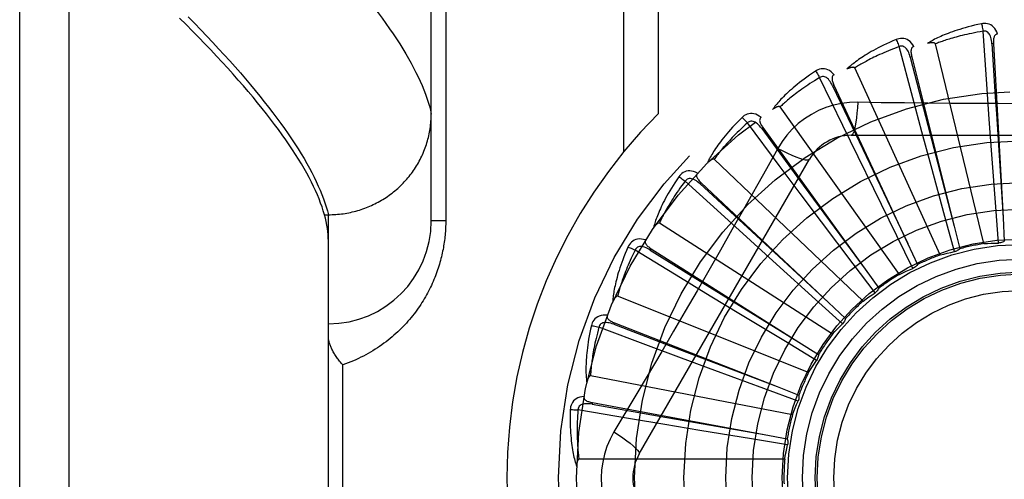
# Model space of a CAD drawing. Header units: inches. Extents: x 0 to 200, y 0 to 129.
# Tile 45 of 256: x 40.127 to 40.725, y 39.06 to 39.339. Entities that reach past the tile are written whole.
import ezdxf

# ---------------------------------------------------------------- set-up
doc = ezdxf.new("R2010")
doc.units = ezdxf.units.IN
doc.header["$LTSCALE"] = 11
doc.header["$MEASUREMENT"] = 0
doc.linetypes.add('HIDDEN', pattern=[0.2, 0.1, -0.1])
doc.layers.add('LEFTHAND_DOOR_ASSEMBLY', color=7, linetype='CONTINUOUS')

msp = doc.modelspace()

# ---------------------------------------------------------------- linework, layer by layer
at = {"layer": 'LEFTHAND_DOOR_ASSEMBLY', "color": 8, "linetype": 'HIDDEN'}
for p, q in [((40.15705, 38.50423), (40.15705, 39.61737)), ((40.12705, 38.53362), (40.12705, 39.58798)), ((40.37705, 39.21705), (40.37705, 39.55742)), ((40.49377, 39.5308), (40.49377, 39.25878)), ((40.51498, 39.5308), (40.51498, 39.28217)), ((40.38584, 39.4983), (40.38584, 39.21705)), ((40.71451, 39.30012), (40.71225, 39.33234)), ((40.6696, 39.29182), (40.66128, 39.32302)), ((40.71276, 39.20324), (40.6833, 39.32469)), ((40.71863, 39.32485), (40.71767, 39.3248)), ((40.71863, 39.32485), (40.72441, 39.21892)), ((40.66896, 39.31688), (40.66803, 39.31665)), ((40.66896, 39.31688), (40.69469, 39.21395)), ((40.68622, 39.19635), (40.6343, 39.31003)), ((40.62707, 39.27516), (40.61299, 39.30423)), ((40.62171, 39.29965), (40.62084, 39.29924)), ((40.62171, 39.29965), (40.66644, 39.20345)), ((40.71603, 39.27889), (40.71451, 39.30012)), ((40.67511, 39.27125), (40.6696, 39.29182)), ((40.66145, 39.18457), (40.58896, 39.28636)), ((40.7176, 39.25742), (40.71603, 39.27889)), ((40.58846, 39.25075), (40.56914, 39.27663)), ((40.57856, 39.27379), (40.57778, 39.27322)), ((40.57778, 39.27322), (40.60304, 39.23888)), ((40.57856, 39.27379), (40.6407, 39.18779)), ((40.63637, 39.25601), (40.62707, 39.27516)), ((40.63211, 39.26914), (40.839, 39.26914)), ((40.68071, 39.25047), (40.67511, 39.27125)), ((40.58752, 39.26111), (40.58062, 39.24874)), ((40.50341, 39.07538), (40.60685, 39.25455)), ((40.63937, 39.16831), (40.54893, 39.25454)), ((40.64581, 39.23666), (40.63637, 39.25601)), ((40.71997, 39.22564), (40.7176, 39.25742)), ((40.60122, 39.23371), (40.58846, 39.25075)), ((40.68905, 39.21971), (40.68071, 39.25047)), ((40.55517, 39.21948), (40.5313, 39.24124)), ((40.54109, 39.24023), (40.54043, 39.23953)), ((40.54043, 39.23953), (40.57173, 39.21058)), ((40.54109, 39.24023), (40.61838, 39.16755)), ((40.60304, 39.23888), (40.64073, 39.18775)), ((40.65982, 39.20804), (40.64581, 39.23666)), ((40.61415, 39.2165), (40.60122, 39.23371)), ((40.72165, 39.20361), (40.71997, 39.22564)), ((40.31218, 39.22083), (40.31455, 39.22083)), ((40.31455, 39.22083), (40.3157, 39.22084)), ((40.31455, 38.90078), (40.31455, 39.22083)), ((40.57092, 39.20517), (40.55517, 39.21948)), ((40.69487, 39.1984), (40.68905, 39.21971)), ((40.72441, 39.21892), (40.72517, 39.20468)), ((40.38584, 39.21705), (40.37705, 39.21705)), ((40.62076, 39.14816), (40.51563, 39.21572)), ((40.63332, 39.19105), (40.61415, 39.2165)), ((40.69469, 39.21395), (40.69813, 39.20011)), ((40.57173, 39.21058), (40.61842, 39.16751)), ((40.66956, 39.18822), (40.65982, 39.20804)), ((40.58688, 39.19071), (40.57092, 39.20517)), ((40.66644, 39.20345), (40.67244, 39.19051)), ((40.5284, 39.18248), (40.50084, 39.19932)), ((40.51065, 39.20018), (40.51013, 39.19937)), ((40.51013, 39.19937), (40.54635, 39.17687)), ((40.51065, 39.20018), (40.60029, 39.14344)), ((40.61052, 39.16935), (40.58688, 39.19071)), ((40.64664, 39.17342), (40.63332, 39.19105)), ((40.54658, 39.1714), (40.5284, 39.18248)), ((40.6407, 39.18779), (40.64903, 39.17622)), ((40.54635, 39.17687), (40.60034, 39.14341)), ((40.6063, 39.12486), (40.49029, 39.1713)), ((40.56498, 39.16023), (40.54658, 39.1714)), ((40.62694, 39.15456), (40.61052, 39.16935)), ((40.61838, 39.16755), (40.62875, 39.15776)), ((40.59224, 39.14372), (40.56498, 39.16023)), ((40.48833, 39.1551), (40.48798, 39.15421)), ((40.48798, 39.15421), (40.5278, 39.13896)), ((40.48833, 39.1551), (40.5871, 39.11635)), ((40.50912, 39.14108), (40.47887, 39.1524)), ((40.52906, 39.13364), (40.50912, 39.14108)), ((40.61116, 39.13231), (40.59224, 39.14372)), ((40.60029, 39.14344), (40.61233, 39.1358)), ((40.5278, 39.13896), (40.58715, 39.11633)), ((40.32334, 38.99205), (40.32334, 39.12955)), ((40.54924, 39.12615), (40.52906, 39.13364)), ((40.59652, 39.09924), (40.47381, 39.12289)), ((40.57914, 39.1151), (40.54924, 39.12615)), ((40.59987, 39.10748), (40.57914, 39.1151)), ((40.5871, 39.11635), (40.60036, 39.11112)), ((40.47496, 39.10661), (40.47478, 39.10566)), ((40.47478, 39.10566), (40.51676, 39.09823)), ((40.47496, 39.10661), (40.57927, 39.08725)), ((40.49802, 39.09677), (40.46617, 39.10217)), ((40.51901, 39.09324), (40.49802, 39.09677)), ((40.51676, 39.09823), (40.57932, 39.08724)), ((40.54024, 39.08971), (40.51901, 39.09324)), ((40.57169, 39.08452), (40.54024, 39.08971)), ((40.57927, 39.08725), (40.59328, 39.08463)), ((40.59349, 39.08096), (40.57169, 39.08452)), ((40.59176, 39.07223), (40.46679, 39.07223))]:
    msp.add_line(p, q, dxfattribs=at)
for points in [[(40.34224, 39.34683), (40.34474, 39.34353), (40.34716, 39.34027), (40.34948, 39.33706), (40.35172, 39.3339), (40.35386, 39.33077), (40.35591, 39.32769), (40.35788, 39.32466), (40.35975, 39.32166), (40.36153, 39.31872), (40.36322, 39.31581), (40.36482, 39.31295), (40.36634, 39.31013), (40.36776, 39.30736), (40.36909, 39.30463), (40.37033, 39.30195), (40.37149, 39.2993), (40.37255, 39.29671), (40.37352, 39.29415), (40.37441, 39.29164), (40.3752, 39.28917), (40.37591, 39.28675), (40.37653, 39.28436), (40.37705, 39.28203)], [(40.31218, 39.22083), (40.3115, 39.22316), (40.31073, 39.22554), (40.30987, 39.22795), (40.30893, 39.23042), (40.3079, 39.23292), (40.30678, 39.23547), (40.30557, 39.23806), (40.30428, 39.2407), (40.3029, 39.24338), (40.30143, 39.2461), (40.29987, 39.24886), (40.29823, 39.25167), (40.29649, 39.25453), (40.29467, 39.25742), (40.29276, 39.26037), (40.29077, 39.26335), (40.28868, 39.26638), (40.2865, 39.26946), (40.28424, 39.27258), (40.28189, 39.27574), (40.27944, 39.27895), (40.27691, 39.2822), (40.27429, 39.2855), (40.27158, 39.28884), (40.26878, 39.29223), (40.26589, 39.29567), (40.26291, 39.29915), (40.25984, 39.30267), (40.25667, 39.30624), (40.25342, 39.30985), (40.25008, 39.31351), (40.24664, 39.31722), (40.24312, 39.32097), (40.2395, 39.32476), (40.23579, 39.3286), (40.23199, 39.33249), (40.2281, 39.33642), (40.22412, 39.3404)], [(40.22934, 39.34115), (40.23322, 39.33719), (40.23702, 39.33327), (40.24072, 39.32939), (40.24434, 39.32555), (40.24787, 39.32176), (40.25131, 39.31801), (40.25465, 39.3143), (40.25792, 39.31064), (40.26109, 39.30701), (40.26417, 39.30343), (40.26717, 39.29989), (40.27007, 39.2964), (40.27289, 39.29295), (40.27562, 39.28954), (40.27826, 39.28618), (40.28081, 39.28286), (40.28327, 39.27958), (40.28564, 39.27635), (40.28793, 39.27316), (40.29012, 39.27001), (40.29223, 39.26691), (40.29425, 39.26385), (40.29618, 39.26084), (40.29802, 39.25786), (40.29978, 39.25494), (40.30144, 39.25205), (40.30302, 39.24921), (40.30451, 39.24641), (40.30591, 39.24366), (40.30722, 39.24095), (40.30844, 39.23828), (40.30958, 39.23566), (40.31063, 39.23308), (40.31159, 39.23054)], [(40.7113, 39.33692), (40.70912, 39.33645), (40.70704, 39.33597), (40.70507, 39.33549), (40.70318, 39.33501), (40.70139, 39.33452), (40.69968, 39.33402), (40.69806, 39.33353), (40.69651, 39.33304), (40.69504, 39.33255), (40.69363, 39.33206), (40.6923, 39.33157), (40.69103, 39.33109), (40.68981, 39.33062), (40.68866, 39.33015), (40.68756, 39.32969), (40.68651, 39.32923), (40.68552, 39.32878), (40.68457, 39.32833), (40.68368, 39.32789), (40.68283, 39.32746), (40.68202, 39.32703), (40.68125, 39.32661), (40.68052, 39.3262), (40.67984, 39.32579), (40.67918, 39.32539), (40.67856, 39.32499)], [(40.71225, 39.33234), (40.71042, 39.33203), (40.70867, 39.33172), (40.707, 39.3314), (40.70541, 39.33108), (40.70388, 39.33076), (40.70241, 39.33044), (40.70101, 39.33012), (40.69967, 39.3298), (40.69839, 39.32949), (40.69717, 39.32917), (40.69599, 39.32886), (40.69487, 39.32855), (40.69379, 39.32825), (40.69276, 39.32794), (40.69177, 39.32765), (40.69082, 39.32736), (40.68992, 39.32707), (40.68905, 39.32679), (40.68821, 39.32651), (40.68742, 39.32623), (40.68665, 39.32596), (40.68592, 39.3257), (40.68522, 39.32544), (40.68455, 39.32518), (40.68391, 39.32493), (40.6833, 39.32469)], [(40.72105, 39.33068), (40.72056, 39.33195), (40.71999, 39.33308), (40.71933, 39.33407), (40.71859, 39.33492), (40.71778, 39.33563), (40.7169, 39.3362), (40.71596, 39.33662), (40.71498, 39.3369), (40.714, 39.33706), (40.71305, 39.3371), (40.71215, 39.33706), (40.7113, 39.33692)], [(40.7113, 39.33692), (40.71146, 39.33632), (40.71162, 39.33563), (40.71178, 39.33488), (40.71194, 39.33407), (40.7121, 39.33321), (40.71225, 39.33234)], [(40.71767, 39.3248), (40.71758, 39.32583), (40.71745, 39.32681), (40.71728, 39.32772), (40.71705, 39.32858), (40.71677, 39.32937), (40.71645, 39.33009), (40.71606, 39.33074), (40.71563, 39.3313), (40.71514, 39.33175), (40.7146, 39.33209), (40.71402, 39.33232), (40.71342, 39.33243), (40.71282, 39.33244), (40.71224, 39.33234)], [(40.65949, 39.32734), (40.65743, 39.32647), (40.65548, 39.32561), (40.65363, 39.32476), (40.65187, 39.32392), (40.65021, 39.3231), (40.64862, 39.3223), (40.64712, 39.32151), (40.64569, 39.32073), (40.64434, 39.31997), (40.64306, 39.31922), (40.64184, 39.31849), (40.64068, 39.31778), (40.63958, 39.31709), (40.63853, 39.31641), (40.63754, 39.31575), (40.6366, 39.3151), (40.63571, 39.31447), (40.63486, 39.31385), (40.63407, 39.31325), (40.63331, 39.31266), (40.6326, 39.31209), (40.63193, 39.31153), (40.63129, 39.31099), (40.63069, 39.31046), (40.63013, 39.30994), (40.62959, 39.30943)], [(40.67024, 39.32306), (40.66952, 39.32421), (40.66874, 39.32521), (40.66791, 39.32606), (40.66702, 39.32676), (40.66609, 39.3273), (40.66512, 39.32769), (40.66411, 39.32792), (40.6631, 39.32802), (40.66211, 39.32799), (40.66116, 39.32785), (40.66029, 39.32764), (40.65949, 39.32734)], [(40.65949, 39.32734), (40.65975, 39.32678), (40.66004, 39.32613), (40.66034, 39.32542), (40.66065, 39.32466), (40.66097, 39.32385), (40.66128, 39.32302)], [(40.72105, 39.33068), (40.7206, 39.33061), (40.72019, 39.33047), (40.71983, 39.33024), (40.71953, 39.32995), (40.71928, 39.32961), (40.71908, 39.32921), (40.71892, 39.32877), (40.71879, 39.32829), (40.7187, 39.32778), (40.71865, 39.32724), (40.71861, 39.32667), (40.7186, 39.32608), (40.71861, 39.32548), (40.71863, 39.32485)], [(40.66128, 39.32302), (40.65955, 39.32237), (40.65789, 39.32174), (40.65631, 39.32111), (40.6548, 39.32049), (40.65336, 39.31989), (40.65198, 39.3193), (40.65067, 39.31872), (40.64941, 39.31815), (40.64822, 39.3176), (40.64707, 39.31706), (40.64598, 39.31653), (40.64493, 39.31601), (40.64393, 39.31551), (40.64297, 39.31502), (40.64206, 39.31454), (40.64119, 39.31407), (40.64035, 39.31362), (40.63955, 39.31318), (40.63878, 39.31275), (40.63805, 39.31233), (40.63736, 39.31192), (40.63669, 39.31152), (40.63605, 39.31113), (40.63544, 39.31075), (40.63486, 39.31039), (40.6343, 39.31003)], [(40.66803, 39.31664), (40.66775, 39.31764), (40.66744, 39.31858), (40.66709, 39.31944), (40.66671, 39.32024), (40.66629, 39.32096), (40.66583, 39.32161), (40.66533, 39.32217), (40.6648, 39.32264), (40.66423, 39.32299), (40.66364, 39.32322), (40.66302, 39.32333), (40.66241, 39.32333), (40.66183, 39.32323), (40.66127, 39.32302)], [(40.67024, 39.32306), (40.6698, 39.32291), (40.66943, 39.32269), (40.66913, 39.3224), (40.66888, 39.32205), (40.6687, 39.32167), (40.66858, 39.32124), (40.6685, 39.32078), (40.66847, 39.32029), (40.66848, 39.31977), (40.66853, 39.31922), (40.6686, 39.31866), (40.6687, 39.31808), (40.66882, 39.31749), (40.66896, 39.31688)], [(40.6833, 39.32469), (40.68323, 39.32484), (40.68312, 39.32498), (40.68298, 39.32508), (40.68281, 39.32516), (40.68262, 39.32523), (40.68242, 39.32528), (40.68221, 39.32531), (40.68198, 39.32534), (40.68175, 39.32535), (40.68151, 39.32536), (40.68126, 39.32535), (40.68099, 39.32534), (40.68073, 39.32533), (40.68045, 39.3253), (40.68016, 39.32527), (40.67987, 39.32523), (40.67956, 39.32519), (40.67924, 39.32513), (40.67891, 39.32507), (40.67857, 39.325)], [(40.71767, 39.3248), (40.7197, 39.29259), (40.72035, 39.28225), (40.72441, 39.21886)], [(40.66803, 39.31665), (40.67612, 39.28541), (40.67872, 39.27537), (40.6947, 39.2139)], [(40.61042, 39.30813), (40.60857, 39.30688), (40.60682, 39.30567), (40.60516, 39.30448), (40.60359, 39.30333), (40.60211, 39.30221), (40.6007, 39.30112), (40.59938, 39.30006), (40.59813, 39.29903), (40.59694, 39.29802), (40.59582, 39.29705), (40.59476, 39.2961), (40.59376, 39.29518), (40.59281, 39.29429), (40.59191, 39.29343), (40.59106, 39.29259), (40.59026, 39.29178), (40.58951, 39.29099), (40.58879, 39.29022), (40.58812, 39.28948), (40.5875, 39.28876), (40.58691, 39.28806), (40.58635, 39.28739), (40.58583, 39.28673), (40.58534, 39.2861), (40.58488, 39.28548), (40.58445, 39.28489)], [(40.62178, 39.30596), (40.62086, 39.30695), (40.61991, 39.30779), (40.61893, 39.30847), (40.61793, 39.30898), (40.61691, 39.30934), (40.61588, 39.30954), (40.61485, 39.30958), (40.61384, 39.30948), (40.61287, 39.30926), (40.61197, 39.30894), (40.61115, 39.30857), (40.61042, 39.30813)], [(40.61042, 39.30813), (40.61078, 39.30763), (40.61119, 39.30705), (40.61162, 39.30641), (40.61207, 39.30572), (40.61253, 39.30498), (40.61299, 39.30423)], [(40.6343, 39.31003), (40.6342, 39.31017), (40.63407, 39.31028), (40.63391, 39.31036), (40.63373, 39.3104), (40.63354, 39.31043), (40.63333, 39.31044), (40.63311, 39.31044), (40.63289, 39.31042), (40.63266, 39.31039), (40.63242, 39.31035), (40.63217, 39.3103), (40.63192, 39.31024), (40.63166, 39.31017), (40.63139, 39.31009), (40.63111, 39.31001), (40.63083, 39.30992), (40.63054, 39.30981), (40.63024, 39.3097), (40.62992, 39.30957), (40.6296, 39.30944)], [(40.61299, 39.30423), (40.61142, 39.30326), (40.60991, 39.30232), (40.60848, 39.30141), (40.60711, 39.30052), (40.60581, 39.29965), (40.60457, 39.29881), (40.60339, 39.29799), (40.60227, 39.2972), (40.60119, 39.29643), (40.60017, 39.29568), (40.5992, 39.29495), (40.59827, 39.29425), (40.59738, 39.29357), (40.59654, 39.2929), (40.59573, 39.29226), (40.59496, 39.29164), (40.59422, 39.29103), (40.59352, 39.29045), (40.59285, 39.28988), (40.59221, 39.28933), (40.59161, 39.2888), (40.59103, 39.28828), (40.59047, 39.28778), (40.58995, 39.28729), (40.58944, 39.28682), (40.58896, 39.28636)], [(40.62083, 39.29924), (40.62037, 39.30017), (40.61989, 39.30103), (40.61938, 39.30181), (40.61885, 39.30252), (40.6183, 39.30315), (40.61773, 39.3037), (40.61713, 39.30416), (40.61652, 39.30452), (40.6159, 39.30475), (40.61527, 39.30487), (40.61465, 39.30486), (40.61405, 39.30474), (40.6135, 39.30453), (40.61299, 39.30423)], [(40.62179, 39.30596), (40.62139, 39.30573), (40.62107, 39.30544), (40.62082, 39.3051), (40.62064, 39.30471), (40.62054, 39.3043), (40.6205, 39.30386), (40.62051, 39.30339), (40.62058, 39.3029), (40.62069, 39.30239), (40.62083, 39.30187), (40.62101, 39.30133), (40.62122, 39.30078), (40.62145, 39.30022), (40.62171, 39.29965)], [(40.62084, 39.29924), (40.63469, 39.2701), (40.63914, 39.26074), (40.66647, 39.2034)], [(40.58896, 39.28636), (40.58884, 39.28648), (40.58869, 39.28657), (40.58852, 39.28661), (40.58833, 39.28662), (40.58814, 39.28661), (40.58793, 39.28658), (40.58772, 39.28654), (40.5875, 39.28648), (40.58728, 39.28641), (40.58705, 39.28632), (40.58682, 39.28622), (40.58658, 39.28612), (40.58634, 39.286), (40.58609, 39.28588), (40.58584, 39.28574), (40.58558, 39.2856), (40.58531, 39.28544), (40.58504, 39.28527), (40.58478, 39.28511), (40.58453, 39.28494)], [(40.6361, 39.28916), (40.63116, 39.28901), (40.62629, 39.28842), (40.62151, 39.28741), (40.61684, 39.28597), (40.61231, 39.28411), (40.60796, 39.28186), (40.60383, 39.27922), (40.59995, 39.27623), (40.59636, 39.2729), (40.59308, 39.26926), (40.59013, 39.26533), (40.58752, 39.26111)], [(40.6361, 39.28916), (40.6359, 39.28577), (40.63565, 39.28259), (40.63534, 39.2797), (40.63499, 39.2771), (40.63459, 39.27479), (40.63415, 39.27283), (40.63368, 39.27125), (40.63317, 39.27009), (40.63265, 39.26937), (40.63211, 39.26914)], [(40.69289, 39.2885), (40.66447, 39.28878), (40.65031, 39.28895), (40.6361, 39.28916)], [(40.82084, 39.28895), (40.79251, 39.28864), (40.7783, 39.28851), (40.76407, 39.28842), (40.74984, 39.28835), (40.7356, 39.28833), (40.72136, 39.28835), (40.70713, 39.28841), (40.69289, 39.2885)], [(40.3157, 39.22084), (40.31682, 39.22087), (40.31795, 39.22092), (40.31908, 39.22099), (40.3202, 39.22108), (40.32132, 39.22119), (40.32244, 39.22132), (40.32356, 39.22147), (40.32468, 39.22164), (40.32579, 39.22182), (40.3269, 39.22203), (40.328, 39.22226), (40.3291, 39.22251), (40.3302, 39.22278), (40.33128, 39.22306), (40.33237, 39.22337), (40.33345, 39.22369), (40.33452, 39.22403), (40.33559, 39.2244), (40.33664, 39.22478), (40.3377, 39.22518), (40.33874, 39.2256), (40.33978, 39.22603), (40.34081, 39.22649), (40.34183, 39.22696), (40.34284, 39.22745), (40.34384, 39.22796), (40.34483, 39.22849), (40.34581, 39.22903), (40.34678, 39.22959), (40.34774, 39.23017), (40.3487, 39.23077), (40.34963, 39.23138), (40.35056, 39.23201), (40.35148, 39.23265), (40.35238, 39.23331), (40.35328, 39.23399), (40.35415, 39.23468), (40.35502, 39.23539), (40.35587, 39.23611), (40.35671, 39.23685), (40.35754, 39.2376), (40.35835, 39.23837), (40.35915, 39.23915), (40.35993, 39.23994), (40.3607, 39.24075), (40.36145, 39.24158), (40.36219, 39.24241), (40.36292, 39.24326), (40.36362, 39.24412), (40.36431, 39.24499), (40.36499, 39.24588), (40.36565, 39.24678), (40.36629, 39.24769), (40.36691, 39.24861), (40.36752, 39.24954), (40.36811, 39.25048), (40.36868, 39.25143), (40.36924, 39.25239), (40.36978, 39.25336), (40.37029, 39.25434), (40.3708, 39.25533), (40.37128, 39.25633), (40.37174, 39.25734), (40.37219, 39.25835), (40.37262, 39.25938), (40.37302, 39.26041), (40.37341, 39.26144), (40.37378, 39.26249), (40.37413, 39.26354), (40.37446, 39.26459), (40.37478, 39.26566), (40.37507, 39.26672), (40.37534, 39.2678), (40.37559, 39.26887), (40.37583, 39.26995), (40.37604, 39.27104), (40.37623, 39.27213), (40.3764, 39.27322), (40.37656, 39.27431), (40.37669, 39.27541), (40.3768, 39.27651), (40.37689, 39.27761), (40.37696, 39.27871), (40.37701, 39.27982), (40.37704, 39.28092), (40.37705, 39.28203)], [(40.56587, 39.27997), (40.56429, 39.2784), (40.5628, 39.27688), (40.5614, 39.2754), (40.56008, 39.27398), (40.55883, 39.27259), (40.55766, 39.27126), (40.55656, 39.26996), (40.55552, 39.26871), (40.55455, 39.2675), (40.55364, 39.26633), (40.55278, 39.2652), (40.55197, 39.26411), (40.5512, 39.26306), (40.55048, 39.26204), (40.54981, 39.26106), (40.54917, 39.26011), (40.54858, 39.25919), (40.54803, 39.2583), (40.54751, 39.25745), (40.54703, 39.25662), (40.54658, 39.25582), (40.54617, 39.25506), (40.54578, 39.25431), (40.54542, 39.2536), (40.54508, 39.25291), (40.54477, 39.25224)], [(40.57744, 39.28), (40.57635, 39.2808), (40.57526, 39.28144), (40.57417, 39.28192), (40.57309, 39.28224), (40.57202, 39.28239), (40.57097, 39.28239), (40.56995, 39.28224), (40.56898, 39.28195), (40.56807, 39.28155), (40.56724, 39.28107), (40.56651, 39.28055), (40.56587, 39.27997)], [(40.56587, 39.27997), (40.56633, 39.27955), (40.56683, 39.27906), (40.56738, 39.27851), (40.56795, 39.27792), (40.56854, 39.27729), (40.56914, 39.27663)], [(40.57745, 39.28), (40.5771, 39.27969), (40.57684, 39.27935), (40.57666, 39.27897), (40.57656, 39.27856), (40.57654, 39.27813), (40.57658, 39.27769), (40.57668, 39.27724), (40.57684, 39.27677), (40.57704, 39.27629), (40.57728, 39.2758), (40.57756, 39.27531), (40.57787, 39.2748), (40.5782, 39.2743), (40.57856, 39.27379)], [(40.56914, 39.27663), (40.56777, 39.27539), (40.56647, 39.27418), (40.56524, 39.27301), (40.56407, 39.27188), (40.56295, 39.27078), (40.5619, 39.26972), (40.56089, 39.2687), (40.55994, 39.2677), (40.55903, 39.26674), (40.55817, 39.26582), (40.55735, 39.26492), (40.55657, 39.26405), (40.55583, 39.26321), (40.55512, 39.2624), (40.55445, 39.26162), (40.55381, 39.26086), (40.55321, 39.26013), (40.55263, 39.25942), (40.55208, 39.25873), (40.55156, 39.25807), (40.55106, 39.25743), (40.55059, 39.25682), (40.55014, 39.25622), (40.54971, 39.25564), (40.54931, 39.25508), (40.54893, 39.25454)], [(40.57778, 39.27322), (40.57715, 39.27405), (40.57651, 39.2748), (40.57587, 39.27547), (40.57522, 39.27607), (40.57456, 39.27658), (40.57389, 39.27701), (40.57322, 39.27735), (40.57255, 39.27759), (40.57189, 39.2777), (40.57126, 39.2777), (40.57065, 39.27757), (40.57008, 39.27734), (40.56958, 39.27703), (40.56914, 39.27663)], [(40.58752, 39.26111), (40.59055, 39.25959), (40.59344, 39.25822), (40.59608, 39.25704), (40.59851, 39.25604), (40.60071, 39.25523), (40.60263, 39.25463), (40.60424, 39.25425), (40.6055, 39.25411), (40.60638, 39.25421), (40.60685, 39.25455)], [(40.54893, 39.25454), (40.54878, 39.25464), (40.54862, 39.25469), (40.54844, 39.2547), (40.54826, 39.25468), (40.54807, 39.25463), (40.54787, 39.25457), (40.54767, 39.25448), (40.54747, 39.25438), (40.54727, 39.25427), (40.54706, 39.25414), (40.54685, 39.254), (40.54663, 39.25385), (40.54642, 39.25369), (40.5462, 39.25352), (40.54597, 39.25334), (40.54575, 39.25315), (40.54551, 39.25295), (40.54527, 39.25273), (40.54503, 39.2525), (40.54478, 39.25225)], [(40.58062, 39.24874), (40.56672, 39.22405), (40.55973, 39.21168), (40.55269, 39.19931), (40.54564, 39.18695), (40.53853, 39.17461), (40.5314, 39.16229), (40.52422, 39.14999), (40.51703, 39.13771)], [(40.52746, 39.2439), (40.52621, 39.24206), (40.52503, 39.24028), (40.52393, 39.23857), (40.5229, 39.23691), (40.52194, 39.23532), (40.52105, 39.23379), (40.52021, 39.23231), (40.51943, 39.23088), (40.5187, 39.22951), (40.51803, 39.22819), (40.5174, 39.22692), (40.51681, 39.22569), (40.51626, 39.22451), (40.51574, 39.22338), (40.51527, 39.22228), (40.51482, 39.22123), (40.51442, 39.22022), (40.51404, 39.21924), (40.51369, 39.21831), (40.51338, 39.2174), (40.51309, 39.21654), (40.51283, 39.2157), (40.51258, 39.2149), (40.51237, 39.21413), (40.51217, 39.21339), (40.51199, 39.21268)], [(40.53882, 39.24611), (40.53759, 39.24669), (40.5364, 39.24712), (40.53524, 39.24738), (40.53412, 39.24749), (40.53304, 39.24744), (40.53201, 39.24724), (40.53104, 39.24689), (40.53014, 39.24643), (40.52932, 39.24587), (40.5286, 39.24524), (40.52798, 39.24459), (40.52746, 39.2439)], [(40.52746, 39.2439), (40.52799, 39.24357), (40.52858, 39.24318), (40.52921, 39.24275), (40.52989, 39.24228), (40.53059, 39.24177), (40.5313, 39.24124)], [(40.54043, 39.23953), (40.53966, 39.24021), (40.53889, 39.24083), (40.53813, 39.24137), (40.53738, 39.24183), (40.53663, 39.24222), (40.53589, 39.24251), (40.53517, 39.24272), (40.53447, 39.24282), (40.5338, 39.24281), (40.53318, 39.24268), (40.5326, 39.24245), (40.53209, 39.24211), (40.53165, 39.24171), (40.5313, 39.24124)], [(40.53882, 39.24612), (40.53854, 39.24575), (40.53834, 39.24536), (40.53824, 39.24495), (40.53822, 39.24453), (40.53828, 39.24411), (40.5384, 39.24369), (40.53859, 39.24326), (40.53883, 39.24283), (40.53912, 39.2424), (40.53946, 39.24196), (40.53982, 39.24153), (40.54022, 39.2411), (40.54064, 39.24066), (40.54109, 39.24023)], [(40.5313, 39.24124), (40.5302, 39.23976), (40.52915, 39.23832), (40.52816, 39.23694), (40.52722, 39.23561), (40.52633, 39.23432), (40.5255, 39.23308), (40.5247, 39.23188), (40.52395, 39.23073), (40.52324, 39.22961), (40.52257, 39.22854), (40.52194, 39.2275), (40.52134, 39.2265), (40.52077, 39.22554), (40.52023, 39.22461), (40.51972, 39.22371), (40.51924, 39.22285), (40.51878, 39.22201), (40.51835, 39.22121), (40.51793, 39.22043), (40.51755, 39.21969), (40.51718, 39.21896), (40.51683, 39.21827), (40.51651, 39.2176), (40.5162, 39.21695), (40.51591, 39.21632), (40.51563, 39.21572)], [(40.31159, 39.23054), (40.31246, 39.22805), (40.31325, 39.2256), (40.31394, 39.22319), (40.31455, 39.22083)], [(40.31455, 39.20485), (40.31452, 39.20672), (40.31441, 39.20863), (40.31422, 39.21057), (40.31396, 39.21255), (40.31363, 39.21457), (40.31322, 39.21662), (40.31274, 39.2187), (40.31218, 39.22083)], [(40.38584, 39.21705), (40.38583, 39.21597), (40.38582, 39.2149), (40.38578, 39.21383), (40.38574, 39.21276), (40.38569, 39.21169), (40.38562, 39.21062), (40.38553, 39.20954), (40.38544, 39.20846), (40.38533, 39.20737), (40.38521, 39.20629), (40.38508, 39.2052), (40.38493, 39.20411), (40.38477, 39.20301), (40.38459, 39.20192), (40.3844, 39.20082), (40.3842, 39.19971), (40.38398, 39.1986), (40.38375, 39.19749), (40.3835, 39.19637), (40.38323, 39.19524), (40.38295, 39.19412), (40.38265, 39.19298), (40.38234, 39.19184), (40.38201, 39.1907), (40.38166, 39.18955), (40.38129, 39.18839), (40.3809, 39.18723), (40.3805, 39.18607), (40.38007, 39.18491), (40.37963, 39.18374), (40.37917, 39.18257), (40.37869, 39.18139), (40.37819, 39.18022), (40.37767, 39.17905), (40.37714, 39.17788), (40.37658, 39.17671), (40.376, 39.17554), (40.3754, 39.17437), (40.37479, 39.1732), (40.37415, 39.17204), (40.37349, 39.17088), (40.37281, 39.16972), (40.37211, 39.16856), (40.37139, 39.1674), (40.37064, 39.16625), (40.36988, 39.1651), (40.36909, 39.16396), (40.36827, 39.16282), (40.36744, 39.16168), (40.36658, 39.16055), (40.3657, 39.15943), (40.3648, 39.15831), (40.36387, 39.1572), (40.36292, 39.1561), (40.36194, 39.155), (40.36094, 39.15391), (40.35991, 39.15283), (40.35887, 39.15176), (40.35779, 39.1507), (40.3567, 39.14965), (40.35557, 39.14862), (40.35443, 39.14759), (40.35326, 39.14658), (40.35206, 39.14558), (40.35084, 39.14459), (40.3496, 39.14362), (40.34833, 39.14267), (40.34703, 39.14173), (40.34572, 39.14081), (40.34438, 39.13991), (40.34301, 39.13902), (40.34163, 39.13816), (40.34022, 39.13731), (40.33879, 39.13649), (40.33733, 39.13568), (40.33586, 39.1349), (40.33436, 39.13414), (40.33284, 39.13341), (40.33131, 39.1327), (40.32975, 39.13202), (40.32817, 39.13136), (40.32658, 39.13073), (40.32497, 39.13013), (40.32334, 39.12955)], [(40.51563, 39.21572), (40.51547, 39.21579), (40.5153, 39.21581), (40.51513, 39.21579), (40.51495, 39.21573), (40.51477, 39.21565), (40.51459, 39.21555), (40.51441, 39.21542), (40.51423, 39.21529), (40.51405, 39.21514), (40.51387, 39.21497), (40.51369, 39.2148), (40.51351, 39.21461), (40.51333, 39.21441), (40.51315, 39.2142), (40.51296, 39.21398), (40.51277, 39.21375), (40.51258, 39.2135), (40.51239, 39.21325), (40.51221, 39.213), (40.51205, 39.21276)], [(40.49657, 39.20121), (40.49569, 39.19916), (40.49487, 39.19719), (40.49411, 39.1953), (40.49342, 39.19349), (40.49277, 39.19174), (40.49219, 39.19007), (40.49164, 39.18846), (40.49115, 39.18691), (40.49069, 39.18542), (40.49028, 39.184), (40.4899, 39.18263), (40.48955, 39.18131), (40.48924, 39.18005), (40.48895, 39.17884), (40.48869, 39.17768), (40.48845, 39.17656), (40.48824, 39.17549), (40.48806, 39.17446), (40.48789, 39.17347), (40.48776, 39.17253), (40.48764, 39.17162), (40.48754, 39.17075), (40.48745, 39.16992), (40.48738, 39.16912), (40.48733, 39.16836), (40.48729, 39.16762)], [(40.5073, 39.20553), (40.50599, 39.20587), (40.50474, 39.20606), (40.50355, 39.2061), (40.50243, 39.20599), (40.50138, 39.20574), (40.50041, 39.20535), (40.49952, 39.20483), (40.49872, 39.2042), (40.49802, 39.20349), (40.49743, 39.20274), (40.49695, 39.20198), (40.49657, 39.20121)], [(40.49657, 39.20121), (40.49715, 39.20099), (40.4978, 39.20072), (40.49851, 39.20041), (40.49926, 39.20007), (40.50005, 39.19971), (40.50084, 39.19932)], [(40.51013, 39.19937), (40.50924, 39.1999), (40.50837, 39.20036), (40.50752, 39.20074), (40.5067, 39.20106), (40.50589, 39.20129), (40.50511, 39.20144), (40.50436, 39.20151), (40.50365, 39.20148), (40.503, 39.20134), (40.50241, 39.2011), (40.50189, 39.20075), (40.50145, 39.20033), (40.5011, 39.19985), (40.50084, 39.19932)], [(40.5073, 39.20554), (40.5071, 39.20512), (40.50698, 39.20471), (40.50696, 39.20429), (40.50702, 39.20387), (40.50715, 39.20347), (40.50735, 39.20307), (40.50762, 39.20269), (40.50794, 39.20231), (40.50831, 39.20194), (40.50871, 39.20158), (40.50916, 39.20122), (40.50963, 39.20087), (40.51012, 39.20052), (40.51065, 39.20018)], [(40.71276, 39.20324), (40.71498, 39.20338), (40.71721, 39.20349), (40.71943, 39.20357), (40.72165, 39.20361)], [(40.72517, 39.20468), (40.72463, 39.20436), (40.72407, 39.2041), (40.72348, 39.2039), (40.72287, 39.20374), (40.72226, 39.20365), (40.72165, 39.20361)], [(40.50084, 39.19932), (40.50004, 39.19766), (40.49928, 39.19605), (40.49857, 39.19451), (40.4979, 39.19302), (40.49727, 39.19159), (40.49669, 39.19021), (40.49614, 39.18889), (40.49562, 39.18761), (40.49513, 39.18638), (40.49468, 39.1852), (40.49425, 39.18406), (40.49385, 39.18297), (40.49347, 39.18191), (40.49312, 39.1809), (40.49279, 39.17992), (40.49248, 39.17898), (40.49219, 39.17808), (40.49191, 39.1772), (40.49166, 39.17636), (40.49142, 39.17556), (40.49119, 39.17478), (40.49099, 39.17403), (40.49079, 39.17331), (40.49061, 39.17261), (40.49044, 39.17195), (40.49029, 39.1713)], [(40.68622, 39.19635), (40.68837, 39.19691), (40.69053, 39.19744), (40.6927, 39.19794), (40.69487, 39.1984)], [(40.69813, 39.20011), (40.69766, 39.1997), (40.69716, 39.19934), (40.69662, 39.19902), (40.69605, 39.19876), (40.69547, 39.19855), (40.69487, 39.1984)], [(40.67244, 39.19051), (40.67206, 39.19002), (40.67163, 39.18957), (40.67116, 39.18916), (40.67065, 39.18879), (40.67012, 39.18848), (40.66956, 39.18822)], [(40.66145, 39.18457), (40.66346, 39.18553), (40.66549, 39.18645), (40.66752, 39.18735), (40.66956, 39.18822)], [(40.49029, 39.1713), (40.49012, 39.17134), (40.48995, 39.17133), (40.48978, 39.17127), (40.48962, 39.17118), (40.48945, 39.17107), (40.4893, 39.17093), (40.48915, 39.17078), (40.489, 39.17061), (40.48885, 39.17043), (40.4887, 39.17023), (40.48856, 39.17003), (40.48842, 39.16981), (40.48827, 39.16958), (40.48813, 39.16934), (40.48799, 39.16909), (40.48785, 39.16883), (40.48771, 39.16855), (40.48757, 39.16826), (40.48743, 39.16795), (40.48729, 39.16763)], [(40.63937, 39.16831), (40.64116, 39.16963), (40.64297, 39.17092), (40.6448, 39.17219), (40.64664, 39.17342)], [(40.64903, 39.17622), (40.64875, 39.17567), (40.64842, 39.17515), (40.64803, 39.17465), (40.6476, 39.17419), (40.64714, 39.17379), (40.64664, 39.17342)], [(40.48404, 39.15972), (40.48268, 39.1598), (40.48142, 39.15975), (40.48024, 39.15957), (40.47916, 39.15925), (40.47818, 39.1588), (40.4773, 39.15824), (40.47652, 39.15755), (40.47586, 39.15679), (40.47531, 39.15596), (40.47487, 39.15511), (40.47454, 39.15427), (40.47432, 39.15345)], [(40.48404, 39.15972), (40.48391, 39.15928), (40.48388, 39.15885), (40.48393, 39.15843), (40.48407, 39.15803), (40.48428, 39.15766), (40.48455, 39.15731), (40.48489, 39.15699), (40.48527, 39.15668), (40.4857, 39.15638), (40.48617, 39.1561), (40.48667, 39.15584), (40.4872, 39.15558), (40.48776, 39.15534), (40.48833, 39.1551)], [(40.47432, 39.15345), (40.47384, 39.15127), (40.47341, 39.14918), (40.47302, 39.14718), (40.47268, 39.14526), (40.47238, 39.14343), (40.47212, 39.14167), (40.47189, 39.13999), (40.4717, 39.13838), (40.47153, 39.13683), (40.4714, 39.13535), (40.47128, 39.13394), (40.47119, 39.13258), (40.47112, 39.13128), (40.47107, 39.13004), (40.47103, 39.12884), (40.47101, 39.1277), (40.47101, 39.12661), (40.47102, 39.12557), (40.47105, 39.12457), (40.47109, 39.12361), (40.47114, 39.1227), (40.47121, 39.12183), (40.47128, 39.12099), (40.47137, 39.1202), (40.47146, 39.11944), (40.47156, 39.11871)], [(40.47432, 39.15345), (40.47493, 39.15334), (40.47562, 39.15319), (40.47637, 39.15303), (40.47717, 39.15284), (40.47802, 39.15263), (40.47887, 39.1524)], [(40.48798, 39.1542), (40.48701, 39.15455), (40.48607, 39.15484), (40.48516, 39.15506), (40.48429, 39.15521), (40.48345, 39.15529), (40.48266, 39.15529), (40.48191, 39.15521), (40.48122, 39.15505), (40.48061, 39.15479), (40.48008, 39.15444), (40.47963, 39.154), (40.47928, 39.1535), (40.47902, 39.15297), (40.47887, 39.1524)], [(40.62076, 39.14816), (40.62227, 39.1498), (40.62381, 39.15141), (40.62536, 39.153), (40.62694, 39.15456)], [(40.62875, 39.15776), (40.62858, 39.15716), (40.62835, 39.15659), (40.62807, 39.15603), (40.62774, 39.15551), (40.62736, 39.15502), (40.62694, 39.15456)], [(40.32334, 39.12955), (40.32284, 39.13011), (40.32236, 39.13068), (40.32188, 39.13124), (40.32142, 39.13181), (40.32097, 39.13238), (40.32054, 39.13295), (40.32012, 39.13351), (40.31971, 39.13408), (40.31931, 39.13465), (40.31894, 39.13521), (40.31857, 39.13578), (40.31822, 39.13634), (40.31789, 39.1369), (40.31757, 39.13745), (40.31727, 39.138), (40.31698, 39.13855), (40.31671, 39.13909), (40.31646, 39.13962), (40.31622, 39.14015), (40.316, 39.14068), (40.3158, 39.1412), (40.31561, 39.14171), (40.31543, 39.14221), (40.31528, 39.1427), (40.31514, 39.14319), (40.31501, 39.14367), (40.3149, 39.14414), (40.31481, 39.1446), (40.31473, 39.14505), (40.31467, 39.14549), (40.31462, 39.14592), (40.31458, 39.14634), (40.31456, 39.14675), (40.31455, 39.14715)], [(40.47887, 39.1524), (40.47839, 39.15061), (40.47795, 39.14889), (40.47755, 39.14724), (40.47717, 39.14566), (40.47683, 39.14413), (40.47651, 39.14267), (40.47622, 39.14126), (40.47596, 39.13991), (40.47571, 39.13861), (40.47549, 39.13737), (40.47528, 39.13617), (40.4751, 39.13502), (40.47493, 39.13391), (40.47477, 39.13285), (40.47463, 39.13183), (40.47451, 39.13084), (40.47439, 39.1299), (40.47429, 39.12899), (40.47419, 39.12812), (40.47411, 39.12728), (40.47404, 39.12647), (40.47398, 39.1257), (40.47392, 39.12495), (40.47388, 39.12424), (40.47384, 39.12355), (40.47381, 39.12289)], [(40.51703, 39.13771), (40.50258, 39.11324), (40.49536, 39.10105), (40.48806, 39.08885)], [(40.61233, 39.1358), (40.61228, 39.13518), (40.61216, 39.13457), (40.61199, 39.13397), (40.61176, 39.13338), (40.61148, 39.13283), (40.61116, 39.13231)], [(40.6063, 39.12486), (40.60748, 39.12675), (40.60868, 39.12863), (40.6099, 39.13048), (40.61116, 39.13231)], [(40.47381, 39.12289), (40.47363, 39.12289), (40.47347, 39.12285), (40.47332, 39.12276), (40.47317, 39.12264), (40.47303, 39.1225), (40.47291, 39.12234), (40.47279, 39.12216), (40.47267, 39.12197), (40.47256, 39.12176), (40.47245, 39.12154), (40.47235, 39.12131), (40.47225, 39.12107), (40.47216, 39.12082), (40.47206, 39.12056), (40.47197, 39.12028), (40.47189, 39.12), (40.4718, 39.1197), (40.47172, 39.11939), (40.47164, 39.11906), (40.47156, 39.11872)], [(40.60036, 39.11112), (40.60043, 39.1105), (40.60043, 39.10989), (40.60037, 39.10926), (40.60026, 39.10865), (40.60009, 39.10805), (40.59987, 39.10748)], [(40.46986, 39.11033), (40.46851, 39.11016), (40.46728, 39.10987), (40.46616, 39.10946), (40.46516, 39.10895), (40.46428, 39.10832), (40.46353, 39.1076), (40.46289, 39.10678), (40.46239, 39.10591), (40.46201, 39.10499), (40.46174, 39.10407), (40.46157, 39.10319), (40.4615, 39.10233)], [(40.47478, 39.10566), (40.47376, 39.10582), (40.47278, 39.10593), (40.47185, 39.10597), (40.47096, 39.10595), (40.47013, 39.10587), (40.46935, 39.10572), (40.46863, 39.1055), (40.46798, 39.10521), (40.46743, 39.10484), (40.46697, 39.1044), (40.46662, 39.10389), (40.46636, 39.10333), (40.46622, 39.10275), (40.46617, 39.10216)], [(40.46986, 39.11034), (40.46982, 39.10988), (40.46987, 39.10945), (40.47, 39.10905), (40.47022, 39.10868), (40.47049, 39.10836), (40.47082, 39.10807), (40.47121, 39.10781), (40.47165, 39.10758), (40.47213, 39.10737), (40.47264, 39.10719), (40.47318, 39.10702), (40.47375, 39.10687), (40.47434, 39.10673), (40.47496, 39.10661)], [(40.59652, 39.09924), (40.59731, 39.10132), (40.59813, 39.10339), (40.59899, 39.10544), (40.59987, 39.10748)], [(40.4615, 39.10233), (40.46145, 39.10003), (40.46142, 39.09783), (40.46143, 39.09573), (40.46147, 39.09372), (40.46153, 39.09179), (40.46161, 39.08995), (40.46172, 39.0882), (40.46184, 39.08653), (40.46198, 39.08494), (40.46214, 39.08341), (40.4623, 39.08196), (40.46248, 39.08057), (40.46267, 39.07925), (40.46287, 39.07798), (40.46308, 39.07677), (40.46329, 39.07561), (40.46352, 39.07449), (40.46375, 39.07342), (40.464, 39.07239), (40.46425, 39.0714), (40.46451, 39.07044), (40.46479, 39.06951), (40.46507, 39.0686), (40.46537, 39.06771)], [(40.4615, 39.10233), (40.46212, 39.10234), (40.46283, 39.10233), (40.4636, 39.10231), (40.46442, 39.10228), (40.46529, 39.10223), (40.46617, 39.10217)], [(40.46617, 39.10217), (40.46604, 39.10032), (40.46594, 39.09855), (40.46585, 39.09685), (40.46578, 39.09522), (40.46573, 39.09366), (40.4657, 39.09217), (40.46568, 39.09073), (40.46568, 39.08935), (40.46568, 39.08803), (40.4657, 39.08677), (40.46572, 39.08555), (40.46576, 39.08439), (40.4658, 39.08327), (40.46585, 39.08219), (40.46591, 39.08116), (40.46597, 39.08017), (40.46603, 39.07923), (40.4661, 39.07831), (40.46618, 39.07744), (40.46626, 39.0766), (40.46634, 39.07579), (40.46642, 39.07502), (40.46651, 39.07428), (40.4666, 39.07357), (40.46669, 39.07289), (40.46679, 39.07223)], [(40.48806, 39.08885), (40.48572, 39.08449), (40.48379, 39.07997), (40.48227, 39.07529), (40.48119, 39.07051), (40.48053, 39.06568), (40.48031, 39.0608)], [(40.48806, 39.08885), (40.4909, 39.08698), (40.49353, 39.08517), (40.49587, 39.08347), (40.49795, 39.08186), (40.49975, 39.08036), (40.50123, 39.079), (40.50236, 39.0778), (40.50312, 39.07678), (40.50347, 39.07597), (40.50341, 39.07538)], [(40.59176, 39.07223), (40.59214, 39.07443), (40.59256, 39.07661), (40.59301, 39.07879), (40.59349, 39.08096)], [(40.59328, 39.08463), (40.59346, 39.08403), (40.59358, 39.08343), (40.59365, 39.0828), (40.59365, 39.08218), (40.5936, 39.08156), (40.59349, 39.08096)], [(40.46679, 39.07223), (40.46662, 39.0722), (40.46647, 39.07213), (40.46633, 39.07202), (40.46621, 39.07187), (40.4661, 39.07171), (40.46601, 39.07152), (40.46592, 39.07132), (40.46585, 39.07111), (40.46578, 39.07089), (40.46571, 39.07066), (40.46566, 39.07041), (40.46561, 39.07016), (40.46556, 39.06989), (40.46552, 39.06962), (40.46548, 39.06933), (40.46545, 39.06904), (40.46542, 39.06872), (40.4654, 39.06841), (40.46538, 39.06811), (40.46537, 39.06783)], [(40.48031, 39.0608), (40.48053, 39.05592), (40.48119, 39.05109), (40.48227, 39.04632), (40.48378, 39.04164), (40.48572, 39.03712), (40.48806, 39.03276)]]:
    msp.add_lwpolyline(points, dxfattribs=at)
for radius in [0.28125, 0.27028, 0.235, 0.205, 0.17959, 0.1635, 0.14525, 0.142, 0.133, 0.12525, 0.124, 0.114]:
    msp.add_circle((40.73555, 39.0608), radius, dxfattribs=at)
for centre, radius, start, end in [((40.73555, 39.0608), 0.3125, 134.89708, 225.10292), ((40.63211, 39.23997), 0.02917, 90, 150), ((40.31455, 39.21705), 0.0625, 270, 360), ((40.73555, 39.0608), 0.14425, 99.09165, 105.03789), ((40.73555, 39.0608), 0.14425, 110.00074, 115.94698), ((40.73555, 39.0608), 0.14425, 120.90983, 126.85607), ((40.73555, 39.0608), 0.14425, 131.81892, 137.76516), ((40.73555, 39.0608), 0.14425, 142.72801, 148.67426), ((40.73555, 39.0608), 0.14425, 153.6371, 159.58335), ((40.73555, 39.0608), 0.14425, 164.54619, 170.49244), ((40.52867, 39.0608), 0.02917, 150, 210), ((40.73555, 39.0608), 0.14425, 175.45528, 181.40153)]:
    msp.add_arc(centre, radius, start, end, dxfattribs=at)

doc.saveas('drawing.dxf')
